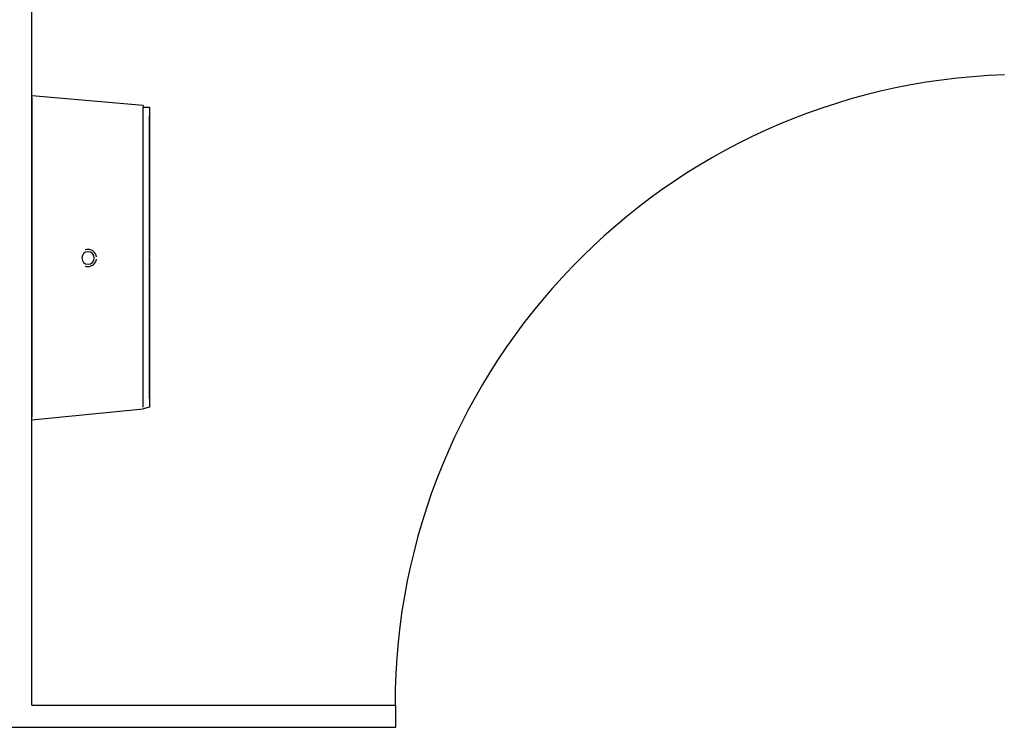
# Model space of a CAD drawing. Header units: millimetres. Extents: x 335 to 739275, y -1 to 84.
# Tile 15 of 71: x 390.615 to 391.862, y 13.346 to 14.241. Entities that reach past the tile are written whole.
import ezdxf

# ---------------------------------------------------------------- set-up
doc = ezdxf.new("R2010")
doc.units = ezdxf.units.MM
doc.header["$MEASUREMENT"] = 0

msp = doc.modelspace()

# ---------------------------------------------------------------- linework, layer by layer
at = {"color": 7}
for p, q in [((390.6307, 13.3737), (390.6307, 15.1367)), ((390.6307, 14.1447), (390.6307, 14.1507)), ((390.7717, 14.1327), (390.6307, 14.1447)), ((390.6307, 14.1427), (390.6307, 13.9397)), ((390.7717, 13.9397), (390.7717, 14.1307)), ((390.6307, 13.9397), (390.6307, 13.7387)), ((390.7717, 13.7507), (390.7717, 13.9397)), ((390.6307, 13.7347), (390.7717, 13.7487)), ((390.6307, 13.7307), (390.6307, 13.7347)), ((390.6307, 13.3737), (391.0917, 13.3737)), ((391.0917, 13.3457), (391.0917, 13.3737)), ((390.5377, 13.3457), (391.0917, 13.3457))]:
    msp.add_line(p, q, dxfattribs=at)
for points in [[(390.7717, 14.1327), (390.7717, 14.1327), (390.7717, 14.1327), (390.7717, 14.1327), (390.7717, 14.1327), (390.7717, 14.1327), (390.7717, 14.1327), (390.7717, 14.1307), (390.7717, 14.1307), (390.7797, 14.1307), (390.7797, 14.1307), (390.7797, 14.1307), (390.7797, 14.1307), (390.7797, 14.1287), (390.7797, 14.1287), (390.7797, 14.1287), (390.7797, 14.1287), (390.7797, 14.1287), (390.7797, 14.1277), (390.7797, 14.1277), (390.7797, 14.1277), (390.7797, 14.1277), (390.7797, 14.1257), (390.7797, 14.1257), (390.7797, 14.1257), (390.7797, 14.1257), (390.7797, 14.1237), (390.7797, 14.1237), (390.7797, 14.1237), (390.7797, 14.1237), (390.7797, 14.1217), (390.7797, 14.1217), (390.7797, 14.1217), (390.7797, 14.1197), (390.7797, 14.1197), (390.7797, 14.1197)], [(390.7797, 13.9397), (390.7797, 13.9477), (390.7797, 13.9557), (390.7797, 13.9617), (390.7797, 13.9687), (390.7797, 13.9767), (390.7797, 13.9827), (390.7797, 13.9907), (390.7797, 13.9967), (390.7797, 14.0037), (390.7797, 14.0097), (390.7797, 14.0157), (390.7797, 14.0237), (390.7797, 14.0297), (390.7797, 14.0357), (390.7797, 14.0417), (390.7797, 14.0467), (390.7797, 14.0527), (390.7797, 14.0587), (390.7797, 14.0627), (390.7797, 14.0687), (390.7797, 14.0727), (390.7797, 14.0787), (390.7797, 14.0827), (390.7797, 14.0867), (390.7797, 14.0897), (390.7797, 14.0937), (390.7797, 14.0977), (390.7797, 14.1017), (390.7797, 14.1037), (390.7797, 14.1077), (390.7797, 14.1097), (390.7797, 14.1117), (390.7797, 14.1137), (390.7797, 14.1157), (390.7797, 14.1157), (390.7797, 14.1177), (390.7797, 14.1177), (390.7797, 14.1197), (390.7797, 14.1197), (390.7797, 14.1197)], [(390.7797, 14.1197), (390.7797, 14.1197), (390.7797, 14.1177), (390.7797, 14.1177), (390.7797, 14.1177), (390.7797, 14.1157), (390.7797, 14.1137), (390.7797, 14.1117), (390.7797, 14.1097), (390.7797, 14.1077), (390.7797, 14.1057), (390.7797, 14.1017), (390.7797, 14.0977), (390.7797, 14.0957), (390.7797, 14.0917), (390.7797, 14.0877), (390.7797, 14.0847), (390.7797, 14.0787), (390.7797, 14.0747), (390.7797, 14.0707), (390.7797, 14.0647), (390.7797, 14.0587), (390.7797, 14.0547), (390.7797, 14.0487), (390.7797, 14.0437), (390.7797, 14.0377), (390.7797, 14.0317), (390.7797, 14.0237), (390.7797, 14.0177), (390.7797, 14.0117), (390.7797, 14.0057), (390.7797, 13.9987), (390.7797, 13.9927), (390.7797, 13.9847), (390.7797, 13.9787), (390.7797, 13.9707), (390.7797, 13.9627), (390.7797, 13.9577), (390.7797, 13.9497), (390.7797, 13.9417)], [(390.7797, 13.9397), (390.7797, 13.9337), (390.7797, 13.9257), (390.7797, 13.9187), (390.7797, 13.9127), (390.7797, 13.9047), (390.7797, 13.8987), (390.7797, 13.8907), (390.7797, 13.8847), (390.7797, 13.8777), (390.7797, 13.8717), (390.7797, 13.8637), (390.7797, 13.8577), (390.7797, 13.8517), (390.7797, 13.8457), (390.7797, 13.8397), (390.7797, 13.8347), (390.7797, 13.8287), (390.7797, 13.8227), (390.7797, 13.8167), (390.7797, 13.8127), (390.7797, 13.8067), (390.7797, 13.8027), (390.7797, 13.7987), (390.7797, 13.7947), (390.7797, 13.7897), (390.7797, 13.7877), (390.7797, 13.7837), (390.7797, 13.7797), (390.7797, 13.7777), (390.7797, 13.7737), (390.7797, 13.7717), (390.7797, 13.7697), (390.7797, 13.7677), (390.7797, 13.7657), (390.7797, 13.7637), (390.7797, 13.7637), (390.7797, 13.7617), (390.7797, 13.7617), (390.7797, 13.7617), (390.7797, 13.7617)], [(390.7797, 13.7617), (390.7797, 13.7617), (390.7797, 13.7617), (390.7797, 13.7637), (390.7797, 13.7637), (390.7797, 13.7657), (390.7797, 13.7677), (390.7797, 13.7697), (390.7797, 13.7717), (390.7797, 13.7737), (390.7797, 13.7757), (390.7797, 13.7797), (390.7797, 13.7817), (390.7797, 13.7857), (390.7797, 13.7897), (390.7797, 13.7937), (390.7797, 13.7967), (390.7797, 13.8007), (390.7797, 13.8067), (390.7797, 13.8107), (390.7797, 13.8167), (390.7797, 13.8207), (390.7797, 13.8267), (390.7797, 13.8327), (390.7797, 13.8377), (390.7797, 13.8437), (390.7797, 13.8497), (390.7797, 13.8557), (390.7797, 13.8637), (390.7797, 13.8697), (390.7797, 13.8757), (390.7797, 13.8827), (390.7797, 13.8887), (390.7797, 13.8967), (390.7797, 13.9027), (390.7797, 13.9107), (390.7797, 13.9167), (390.7797, 13.9237), (390.7797, 13.9317), (390.7797, 13.9377), (390.7797, 13.9397)], [(390.7797, 13.7617), (390.7797, 13.7617), (390.7797, 13.7597), (390.7797, 13.7597), (390.7797, 13.7597), (390.7797, 13.7597), (390.7797, 13.7577), (390.7797, 13.7577), (390.7797, 13.7577), (390.7797, 13.7557), (390.7797, 13.7557), (390.7797, 13.7557), (390.7797, 13.7557), (390.7797, 13.7537), (390.7797, 13.7537), (390.7797, 13.7537), (390.7797, 13.7537), (390.7797, 13.7527), (390.7797, 13.7527), (390.7797, 13.7527), (390.7797, 13.7527), (390.7797, 13.7507), (390.7797, 13.7507), (390.7797, 13.7507), (390.7797, 13.7507), (390.7797, 13.7507), (390.7797, 13.7507), (390.7717, 13.7487), (390.7717, 13.7487), (390.7717, 13.7487), (390.7717, 13.7487), (390.7717, 13.7487), (390.7717, 13.7487), (390.7717, 13.7487), (390.7717, 13.7487), (390.7717, 13.7487)]]:
    msp.add_lwpolyline(points, dxfattribs=at)
for centre, radius, start, end in [((391.8887, 13.3737), 0.7982, 91.9048, 180), ((390.7017, 13.9397), 0.00782, 90, 270), ((390.7017, 13.9397), 0.0108, 90, 109.947), ((390.7017, 13.9397), 0.0108, 7.8969, 90), ((390.7017, 13.9397), 0.00782, 270, 90), ((390.7017, 13.9397), 0.0108, 250.053, 270), ((390.7017, 13.9397), 0.0108, 270, 352.103)]:
    msp.add_arc(centre, radius, start, end, dxfattribs=at)

doc.saveas('drawing.dxf')
